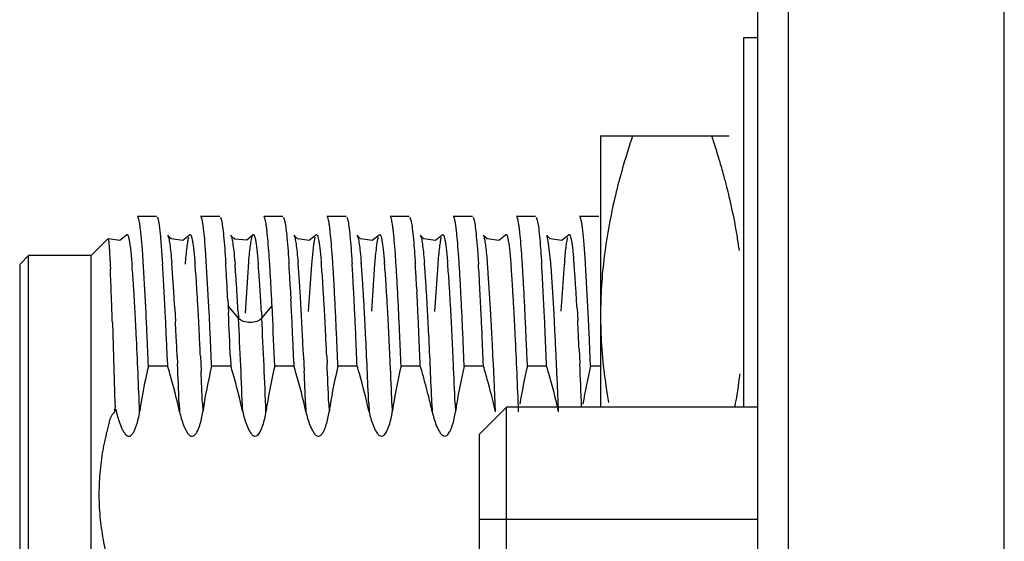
# Model space of a CAD drawing. Header units: inches. Extents: x 0 to 34, y 0 to 22.
# Tile 10 of 79: x 14.154 to 14.587, y 8.409 to 8.638. Entities that reach past the tile are written whole.
import ezdxf

# ---------------------------------------------------------------- set-up
doc = ezdxf.new("R2010")
doc.units = ezdxf.units.IN
doc.header["$LTSCALE"] = 1.87
doc.header["$MEASUREMENT"] = 0
doc.layers.get('0').update_dxf_attribs({"linetype": 'CONTINUOUS'})

msp = doc.modelspace()

# ---------------------------------------------------------------- linework, layer by layer
at = {"color": 7, "linetype": 'CONTINUOUS'}
for p, q in [((14.491693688, 7.904079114), (14.491693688, 8.8378275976)), ((14.478193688, 8.1797882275), (14.478193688, 8.7157882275)), ((14.4720086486, 8.4679772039), (14.4720086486, 8.6306149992)), ((14.4720086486, 8.6306149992), (14.478193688, 8.6306149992)), ((14.4090165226, 8.5873079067), (14.4090165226, 8.4679772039)), ((14.4090165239, 8.5873079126), (14.4656345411, 8.5873079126)), ((14.2138157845, 8.5518354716), (14.2053624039, 8.5518354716)), ((14.2415938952, 8.5518354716), (14.233144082, 8.5518354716)), ((14.2418705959, 8.5515973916), (14.2423027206, 8.5502677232)), ((14.2693701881, 8.5518354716), (14.2609198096, 8.5518354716)), ((14.269649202, 8.5515909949), (14.2702252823, 8.5495697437)), ((14.2971498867, 8.5518354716), (14.2886953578, 8.5518354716)), ((14.2974259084, 8.5515973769), (14.2978545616, 8.5502849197)), ((14.3249249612, 8.5518354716), (14.3164711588, 8.5518354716)), ((14.3252064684, 8.5515900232), (14.3256354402, 8.5502758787)), ((14.3527046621, 8.5518354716), (14.3442516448, 8.5518354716)), ((14.3529815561, 8.5515935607), (14.3534322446, 8.5501865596)), ((14.3804822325, 8.5518354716), (14.3720275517, 8.5518354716)), ((14.3807608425, 8.5515953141), (14.381192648, 8.5502657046)), ((14.4082583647, 8.5518354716), (14.3998054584, 8.5518354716)), ((14.2004949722, 8.5436620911), (14.1976499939, 8.5413618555)), ((14.2004936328, 8.5436622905), (14.2005171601, 8.5437045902)), ((14.215354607, 8.5445217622), (14.216444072, 8.5309058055)), ((14.2186611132, 8.5436996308), (14.2186768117, 8.5436718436)), ((14.2192960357, 8.5428472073), (14.2186768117, 8.5436718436)), ((14.220192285, 8.5420671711), (14.2192960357, 8.5428472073)), ((14.2282926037, 8.5436871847), (14.2253450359, 8.5413300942)), ((14.2282926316, 8.5436863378), (14.2282963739, 8.5436928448)), ((14.246435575, 8.5436943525), (14.2464503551, 8.5436680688)), ((14.2471926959, 8.5427160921), (14.2464503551, 8.5436680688)), ((14.2481833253, 8.5419200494), (14.2471926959, 8.5427160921)), ((14.2560661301, 8.5436916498), (14.2535003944, 8.5414833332)), ((14.256066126, 8.5436918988), (14.2560708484, 8.5437001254)), ((14.2742144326, 8.5437006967), (14.2742299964, 8.5436730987)), ((14.2748153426, 8.5428861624), (14.2742299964, 8.5436730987)), ((14.2756907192, 8.5421088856), (14.2748153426, 8.5428861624)), ((14.2838458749, 8.5436957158), (14.2808264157, 8.5413104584)), ((14.2829068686, 8.5394936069), (14.2835079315, 8.5427698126)), ((14.2838458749, 8.5436957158), (14.2838496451, 8.5437022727)), ((14.3019909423, 8.5437069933), (14.302006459, 8.543679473)), ((14.302579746, 8.5429054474), (14.302006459, 8.543679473)), ((14.3034502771, 8.5421264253), (14.302579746, 8.5429054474)), ((14.3116259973, 8.5436978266), (14.3086081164, 8.5413141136)), ((14.3116259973, 8.5436978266), (14.3116303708, 8.5437054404)), ((14.3297716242, 8.5436999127), (14.3297869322, 8.5436727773)), ((14.3303909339, 8.5428651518), (14.3297869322, 8.5436727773)), ((14.3312771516, 8.5420869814), (14.3303909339, 8.5428651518)), ((14.3394012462, 8.5436919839), (14.3364184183, 8.5413212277)), ((14.3394012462, 8.5436919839), (14.3394055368, 8.5436994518)), ((14.3575611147, 8.5436777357), (14.3575467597, 8.5437031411)), ((14.3580760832, 8.5429687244), (14.3575611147, 8.5436777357)), ((14.3591292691, 8.5420364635), (14.3580760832, 8.5429687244)), ((14.3671754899, 8.5436899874), (14.3643558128, 8.5413833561)), ((14.3671754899, 8.5436899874), (14.3671844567, 8.5437057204)), ((14.3853410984, 8.5436780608), (14.3853257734, 8.5437052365)), ((14.3859383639, 8.5428774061), (14.3853410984, 8.5436780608)), ((14.3860429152, 8.540970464), (14.3855919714, 8.5430374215)), ((14.3868235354, 8.5420968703), (14.3859383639, 8.5428774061)), ((14.3949585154, 8.543694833), (14.3919777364, 8.5413248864)), ((14.3949585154, 8.543694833), (14.394963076, 8.5437027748)), ((14.1924093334, 8.542035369), (14.1850834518, 8.5347094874)), ((14.1924093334, 8.542035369), (14.192450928, 8.5420371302)), ((14.1976499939, 8.5413618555), (14.1924501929, 8.5420363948)), ((14.2253450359, 8.5413300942), (14.220192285, 8.5420671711)), ((14.2535003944, 8.5414833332), (14.2481833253, 8.5419200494)), ((14.2808264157, 8.5413104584), (14.2756907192, 8.5421088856)), ((14.2820063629, 8.5308359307), (14.2829068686, 8.5394936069)), ((14.3086081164, 8.5413141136), (14.3034502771, 8.5421264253)), ((14.3364184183, 8.5413212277), (14.3312771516, 8.5420869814)), ((14.3643558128, 8.5413833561), (14.3591292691, 8.5420364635)), ((14.3870936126, 8.5317416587), (14.3860429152, 8.540970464)), ((14.3919777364, 8.5413248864), (14.3868235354, 8.5420968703)), ((14.1535874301, 8.5307724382), (14.1575244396, 8.5347094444)), ((14.1850834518, 8.5347094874), (14.1575243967, 8.5347094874)), ((14.1575243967, 8.3248669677), (14.1575244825, 8.5346469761)), ((14.1850834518, 8.3248669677), (14.1850834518, 8.5347094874)), ((14.2091572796, 8.509511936), (14.2075298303, 8.5374207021)), ((14.2369307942, 8.5095905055), (14.2353121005, 8.5373584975)), ((14.1535873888, 8.5307724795), (14.1535873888, 8.3288039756)), ((14.1933775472, 8.5304519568), (14.1934554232, 8.5287164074)), ((14.2528314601, 8.5093035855), (14.2543261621, 8.5319771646)), ((14.2806545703, 8.5101490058), (14.2820063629, 8.5308359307)), ((14.3084338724, 8.5101756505), (14.3097850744, 8.53084314)), ((14.3362107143, 8.5101572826), (14.3375620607, 8.5308357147)), ((14.360674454, 8.5114176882), (14.3593300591, 8.5315719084)), ((14.3884454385, 8.5115427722), (14.3872435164, 8.5299398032)), ((14.3917677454, 8.5101843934), (14.3931179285, 8.5308371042)), ((14.4036029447, 8.509485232), (14.4024260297, 8.530991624)), ((14.272579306, 8.5211058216), (14.2727264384, 8.5183603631)), ((14.3281367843, 8.5210695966), (14.3282839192, 8.5183241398)), ((14.2727264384, 8.5183603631), (14.2728735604, 8.5155174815)), ((14.2451111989, 8.5152173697), (14.2452452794, 8.5125354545)), ((14.2452452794, 8.5125354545), (14.2453918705, 8.5095154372)), ((14.2647126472, 8.5095154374), (14.2645660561, 8.5125354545)), ((14.2217930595, 8.5112756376), (14.2219423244, 8.5085291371)), ((14.2219423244, 8.5085291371), (14.2220914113, 8.5056971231)), ((14.249642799, 8.5099718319), (14.2497913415, 8.5071969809)), ((14.2598718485, 8.5099644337), (14.260019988, 8.5071969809)), ((14.360824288, 8.5086654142), (14.360674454, 8.5114176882)), ((14.3609742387, 8.5058207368), (14.360824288, 8.5086654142)), ((14.3885949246, 8.5088018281), (14.3884454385, 8.5115427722)), ((14.3887445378, 8.5059674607), (14.3885949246, 8.5088018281)), ((14.398674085, 8.5115427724), (14.3988235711, 8.508801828)), ((14.3988235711, 8.508801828), (14.3989731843, 8.5059674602)), ((14.4037500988, 8.5063641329), (14.4036029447, 8.509485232)), ((14.1943349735, 8.5052861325), (14.1954888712, 8.4693337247)), ((14.3995747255, 8.4937254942), (14.3998757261, 8.4871430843)), ((14.2184967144, 8.4896019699), (14.2186401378, 8.4861202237)), ((14.2228368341, 8.4903188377), (14.2229854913, 8.4870315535)), ((14.2330592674, 8.4904533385), (14.2332084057, 8.4871585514)), ((14.2332084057, 8.4871585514), (14.2333574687, 8.4837995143)), ((14.246271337, 8.4896789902), (14.2464179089, 8.486121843)), ((14.2740496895, 8.4896668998), (14.2741957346, 8.4861211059)), ((14.2783823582, 8.490539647), (14.2785321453, 8.4872296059)), ((14.2785321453, 8.4872296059), (14.2786823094, 8.4838450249)), ((14.2886110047, 8.490539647), (14.2887607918, 8.4872296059)), ((14.3490720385, 8.4861210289), (14.3489271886, 8.4896373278)), ((14.3618700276, 8.4871288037), (14.3617210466, 8.4904227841)), ((14.3621687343, 8.4803312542), (14.3618700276, 8.4871288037)), ((14.3768498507, 8.4861219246), (14.3767044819, 8.4896514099)), ((14.3896470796, 8.4871430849), (14.3894966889, 8.4904668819)), ((14.3899468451, 8.4803242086), (14.3896470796, 8.4871430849)), ((14.4046275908, 8.4861226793), (14.4044833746, 8.4896230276)), ((14.2186401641, 8.4861232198), (14.210183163, 8.4861232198)), ((14.2464179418, 8.4861232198), (14.2379609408, 8.4861232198)), ((14.2741957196, 8.4861232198), (14.2657387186, 8.4861232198)), ((14.3019734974, 8.4861232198), (14.2935164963, 8.4861232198)), ((14.3297512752, 8.4861232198), (14.3212942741, 8.4861232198)), ((14.357529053, 8.4861232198), (14.3490720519, 8.4861232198)), ((14.3853068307, 8.4861232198), (14.3768498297, 8.4861232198)), ((14.4090165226, 8.4861232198), (14.4046276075, 8.4861232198)), ((14.3623184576, 8.4768353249), (14.3621687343, 8.4803312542)), ((14.3626182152, 8.4696787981), (14.3623184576, 8.4768353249)), ((14.2237299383, 8.4696630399), (14.2238791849, 8.4660285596)), ((14.233956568, 8.4697128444), (14.2341078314, 8.4660294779)), ((14.2792846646, 8.4696842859), (14.2794347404, 8.46603113)), ((14.2895133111, 8.4696842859), (14.2896633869, 8.46603113)), ((14.3070618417, 8.4696995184), (14.3072125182, 8.4660309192)), ((14.3172904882, 8.4696995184), (14.3174411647, 8.4660309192)), ((14.3348408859, 8.469669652), (14.334990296, 8.4660323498)), ((14.3450695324, 8.469669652), (14.3452189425, 8.4660323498)), ((14.3627680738, 8.4660305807), (14.3626182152, 8.4696787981)), ((14.3558156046, 8.4561665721), (14.3676262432, 8.4679773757)), ((14.3676263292, 8.4679666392), (14.3676267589, 8.4679772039)), ((14.3676263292, 8.1809798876), (14.3676263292, 8.4679666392)), ((14.478193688, 8.4679772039), (14.3676264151, 8.4679772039)), ((14.3558157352, 8.1927894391), (14.3558157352, 8.456157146))]:
    msp.add_line(p, q, dxfattribs=at)
at = {"color": 9, "linetype": 'CONTINUOUS'}
for p, q in [((14.5864370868, 7.8560832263), (14.5865679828, 8.8378275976)), ((14.2497913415, 8.5071969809), (14.2452452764, 8.5125355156)), ((14.260019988, 8.5071969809), (14.2645660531, 8.5125355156)), ((14.3558157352, 8.4187646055), (14.478193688, 8.4187646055))]:
    msp.add_line(p, q, dxfattribs=at)
at = {"color": 7, "linetype": 'CONTINUOUS'}
for centre, radius, start, end in [((14.1301386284, 8.4779071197), 0.345578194, 16.5887206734, 18.4558122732), ((14.1625668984, 8.4876415), 0.311720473, 15.3223504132, 16.5756774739), ((14.1815673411, 8.4928628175), 0.2920156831, 14.2642691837, 15.3194329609), ((14.1953843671, 8.4963835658), 0.2777571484, 13.352172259, 14.2626683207), ((14.6459446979, 8.5049184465), 0.2371513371, 167.7920103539, 172.8343929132), ((14.6192248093, 8.5083800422), 0.2102083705, 172.8620810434, 179.948835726), ((13.2749671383, 8.4702979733), 0.9434257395, 3.0786476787, 3.6833487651), ((13.878610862, 8.5023266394), 0.3430787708, 4.5649974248, 4.867315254), ((13.8982976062, 8.5031172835), 0.3335875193, 4.606590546, 4.9172765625), ((13.7216117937, 8.4890744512), 0.5108304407, 3.6535035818, 4.5849655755), ((13.4764594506, 8.4812610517), 0.7693657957, 3.533639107, 3.7071433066), ((13.872496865, 8.4996397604), 0.3770766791, 4.4443545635, 4.7292861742), ((13.8819782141, 8.4995794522), 0.3778264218, 4.4412068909, 4.7264820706), ((13.5185508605, 8.4821627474), 0.7550241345, 3.5356027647, 3.7122419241), ((13.9436153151, 8.5031496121), 0.3335944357, 4.6053980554, 4.9165868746), ((13.7646556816, 8.4889304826), 0.5131179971, 3.6523128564, 4.5835172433), ((13.953843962, 8.5031496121), 0.3335944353, 4.6053980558, 4.9165868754), ((13.7748843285, 8.4889304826), 0.5131179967, 3.6523128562, 4.5835172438), ((13.5376543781, 8.4815945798), 0.7637167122, 3.5398810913, 3.7143003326), ((13.971911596, 8.5032259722), 0.3330714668, 4.6039292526, 4.9153118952), ((13.7879705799, 8.4886169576), 0.5175916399, 3.653011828, 4.5815055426), ((13.9821402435, 8.5032259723), 0.3330714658, 4.6039292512, 4.9153118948), ((13.7981992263, 8.4886169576), 0.51759164, 3.6530118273, 4.5815055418), ((13.5631121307, 8.4814882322), 0.7660389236, 3.5326717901, 3.7069925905), ((14.0018041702, 8.5033713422), 0.3309520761, 4.6033709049, 4.9155330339), ((13.8195333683, 8.4889059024), 0.5137959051, 3.6481891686, 4.5799712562), ((14.0120328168, 8.5033713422), 0.330952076, 4.6033709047, 4.9155330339), ((13.8297620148, 8.4889059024), 0.5137959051, 3.6481891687, 4.5799712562), ((13.4248111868, 8.4709544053), 0.9324513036, 3.0740543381, 3.6844439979), ((13.6152433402, 8.4812457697), 0.7694716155, 3.5332446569, 3.7067232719), ((14.0438407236, 8.502277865), 0.3445151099, 4.605371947, 4.9060713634), ((14.7039751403, 8.5049863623), 0.3119302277, 174.9232120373, 175.2462475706), ((14.1326369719, 8.5090305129), 0.2656578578, 4.9042144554, 5.26837454), ((14.066127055, 8.5032809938), 0.332415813, 4.59989949, 4.9115438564), ((13.9894040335, 8.4970665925), 0.4093900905, 4.3359894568, 4.6056957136), ((13.7359006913, 8.4878125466), 0.6679224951, 3.7065758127, 3.8969279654), ((12.8261182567, 8.468802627), 1.3686491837, 2.2617906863, 2.5089731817), ((13.6996792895, 8.4882343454), 0.5225643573, 3.6296967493, 4.5437738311), ((13.2200532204, 8.4655146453), 1.0262550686, 3.1027756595, 3.5287811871), ((13.7135463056, 8.487371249), 0.5364999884, 3.759791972, 4.4352134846), ((13.7225744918, 8.4872843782), 0.5377035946, 3.7573085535, 4.4321022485), ((13.256102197, 8.4660377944), 1.0179676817, 3.1009888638, 3.5305022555), ((13.2862107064, 8.4661262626), 1.0156357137, 3.1050889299, 3.5350208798), ((13.3032868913, 8.4655362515), 1.0263533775, 3.1016421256, 3.5277500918), ((13.3600513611, 8.4655758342), 1.0251442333, 3.1018257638, 3.5283968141), ((13.8213554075, 8.4844106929), 0.5779145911, 3.6864740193, 4.3274976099), ((11.8912798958, 8.4313620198), 2.3042369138, 2.0413120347, 2.2746617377), ((13.3807712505, 8.4669334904), 0.8421818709, 3.5419671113, 3.7024073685), ((13.4134423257, 8.4683495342), 0.8196949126, 3.5623936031, 3.726581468), ((12.7584408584, 8.4399819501), 1.4885728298, 2.897076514, 3.1223860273), ((13.4709551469, 8.470870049), 0.7796512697, 3.6297219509, 3.8008057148), ((13.4795209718, 8.4707626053), 0.7813175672, 3.6277035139, 3.7982912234), ((13.4533552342, 8.4679948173), 0.8251205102, 3.5625231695, 3.7261108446), ((13.4635838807, 8.4679948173), 0.8251205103, 3.5625231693, 3.7261108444), ((12.9182615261, 8.4456432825), 1.3841543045, 3.0129717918, 3.1266974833), ((13.4774387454, 8.467711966), 0.8288251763, 3.5642496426, 3.7274860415), ((13.4876673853, 8.4677119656), 0.8288251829, 3.5642496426, 3.7274860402), ((13.5012637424, 8.4675006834), 0.8327833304, 3.5615527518, 3.724583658), ((13.5114923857, 8.4675006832), 0.8327833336, 3.5615527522, 3.7245836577), ((13.566449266, 8.4674309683), 0.8333852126, 3.5617975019, 3.7246279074), ((12.5605690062, 8.4309090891), 1.6589085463, 2.7127527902, 3.1119453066), ((13.1057283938, 8.4499964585), 1.1177457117, 3.1427537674, 3.5374887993), ((13.1400615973, 8.4514195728), 1.093599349, 3.1538153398, 3.5577105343), ((13.1598544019, 8.4513292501), 1.091365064, 3.08017134, 3.6195561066), ((13.1686710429, 8.4512476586), 1.0927794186, 3.0800765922, 3.61760592), ((13.1825708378, 8.4512242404), 1.0964237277, 3.1552894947, 3.557937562), ((13.192799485, 8.4512242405), 1.096423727, 3.1552894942, 3.5579375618), ((12.5178608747, 8.4246608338), 1.7851043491, 2.7269537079, 3.0100049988), ((13.2199805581, 8.4517586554), 1.0867771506, 3.1553909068, 3.5598658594), ((13.2302092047, 8.4517586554), 1.0867771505, 3.1553909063, 3.559865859), ((12.5386569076, 8.4242528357), 1.7920977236, 2.7269479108, 3.0089692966), ((13.2340236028, 8.4509532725), 1.1005352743, 3.1553992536, 3.5570900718), ((13.2442522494, 8.4509532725), 1.1005352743, 3.1553992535, 3.5570900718), ((12.6855904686, 8.4302523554), 1.6727913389, 2.7134960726, 3.1083595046), ((12.7375074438, 8.4314647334), 1.6486219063, 2.7125273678, 3.1148542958), ((13.3057818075, 8.4512887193), 1.0945520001, 3.1556737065, 3.5574572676), ((11.2372569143, 8.4076579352), 2.9586892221, 1.89093846, 2.0489166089), ((12.333107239, 8.4168555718), 1.9422738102, 2.7355569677, 2.911713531), ((11.4495693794, 8.3779527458), 2.7627220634, 2.5283814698, 2.7294233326), ((11.604549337, 8.3846826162), 2.6160448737, 2.5224436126, 2.7330649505), ((12.6493950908, 8.4238604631), 1.5850390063, 2.9686640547, 3.1727037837), ((11.4546030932, 8.3768163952), 2.7854939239, 2.5344969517, 2.7321114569), ((11.2209124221, 8.3654847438), 3.0279069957, 2.3507336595, 2.7264596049), ((10.6270455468, 8.3382487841), 3.6416966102, 2.3271658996, 2.6955780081), ((11.6706295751, 8.3851031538), 2.6055119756, 2.5262769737, 2.7377252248), ((12.7000258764, 8.424110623), 1.5797296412, 2.9699851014, 3.1738630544), ((12.7102545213, 8.4241106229), 1.5797296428, 2.969985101, 3.1738630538), ((11.5341544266, 8.3779413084), 2.7614721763, 2.5322468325, 2.7317521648), ((11.6839543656, 8.3844800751), 2.6199782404, 2.5268866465, 2.7370358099), ((12.7388442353, 8.4247382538), 1.5686714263, 2.968981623, 3.1734966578), ((12.7490728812, 8.4247382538), 1.5686714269, 2.9689816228, 3.1734966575), ((11.5403504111, 8.376990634), 2.7830747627, 2.5330412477, 2.730876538), ((11.7333184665, 8.3854762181), 2.5983690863, 2.5238792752, 2.7361589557), ((12.7627728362, 8.4244743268), 1.5725291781, 2.9698771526, 3.1735858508), ((12.7730014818, 8.4244743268), 1.572529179, 2.9698771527, 3.1735858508), ((11.5851134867, 8.3777809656), 2.7660712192, 2.5303089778, 2.7297210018), ((11.7332945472, 8.3841541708), 2.6262020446, 2.5256490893, 2.7345091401), ((11.594394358, 8.3768861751), 2.7845896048, 2.531584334, 2.7285620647), ((11.7609839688, 8.3842040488), 2.62628803, 2.5241410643, 2.7342106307), ((12.1493212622, 8.3982848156), 2.0755513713, 2.8027738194, 2.9664513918), ((12.1769001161, 8.3991838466), 2.0581779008, 2.806645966, 2.9734825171), ((12.239752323, 8.4000616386), 2.0406310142, 2.8076623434, 2.9747194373), ((12.2499809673, 8.4000616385), 2.0406310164, 2.807662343, 2.9747194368), ((12.263372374, 8.3999035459), 2.044791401, 2.8065956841, 2.9738615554), ((12.2736010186, 8.3999035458), 2.0447914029, 2.8065956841, 2.9738615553), ((12.3153921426, 8.4011029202), 2.0205199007, 2.8063409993, 2.9744371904), ((12.3256207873, 8.4011029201), 2.0205199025, 2.8063409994, 2.9744371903), ((12.218433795, 8.3947944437), 2.1454152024, 2.8076239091, 2.9664098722), ((12.262910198, 8.3956826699), 2.1286931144, 2.8094371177, 2.9697485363), ((12.362362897, 8.4001863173), 2.0393555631, 2.8059257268, 2.9732598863), ((11.46812533, 8.370036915), 2.9387885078, 2.53202609, 2.6588433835), ((9.9696037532, 8.3132291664), 4.2441022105, 2.334634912, 2.5199166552), ((10.4685637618, 8.334181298), 3.7531523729, 2.3733370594, 2.5294176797), ((11.4640427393, 8.3646425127), 2.7616551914, 2.6082947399, 2.8047079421), ((11.4822701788, 8.3650308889), 2.7536469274, 2.6105976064, 2.8087059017), ((10.0780152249, 8.3164872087), 4.1634030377, 2.3351353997, 2.5261879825), ((10.5773089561, 8.3364584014), 3.6999141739, 2.373220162, 2.5325728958), ((11.5633268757, 8.3667958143), 2.7178739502, 2.6095585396, 2.8096083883), ((11.5735555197, 8.3667958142), 2.7178739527, 2.6095585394, 2.8096083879), ((10.0941028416, 8.3149312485), 4.202901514, 2.3343802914, 2.5230403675), ((10.4090471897, 8.3278728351), 3.8961414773, 2.3278348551, 2.5319430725), ((10.6699191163, 8.3228914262), 3.6401043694, 2.3114079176, 2.7892296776), ((11.4311737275, 8.35861034), 2.8882301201, 2.55125381, 2.8064852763), ((10.1271860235, 8.3150921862), 4.1975940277, 2.3351638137, 2.5246118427), ((10.4157859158, 8.3270337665), 3.9171971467, 2.3275663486, 2.5292504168), ((10.6835378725, 8.3222701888), 3.654276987, 2.3117182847, 2.7881861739), ((11.4687039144, 8.3591134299), 2.8784649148, 2.5500967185, 2.8060268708), ((10.3898710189, 8.3252277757), 3.9624684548, 2.3779819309, 2.5264705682), ((10.4867592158, 8.3288484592), 3.873963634, 2.3267081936, 2.530402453), ((11.4584636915, 8.3578715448), 2.9062816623, 2.6140831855, 2.8007871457), ((10.4653021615, 8.3272343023), 3.9147729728, 2.3777845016, 2.5276515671), ((10.4693104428, 8.326906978), 3.9192317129, 2.3282366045, 2.5293419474), ((11.4662993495, 8.356960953), 2.9262444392, 2.6149498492, 2.8021899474), ((11.7807303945, 8.3715077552), 2.6216946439, 2.6719738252, 2.809673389), ((10.4441856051, 8.3251305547), 3.9637124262, 2.3784348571, 2.5266358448), ((9.4086356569, 8.2719792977), 4.8191505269, 2.3509585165, 2.557645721), ((9.4368107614, 8.2703405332), 4.8567952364, 2.3523258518, 2.5594989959), ((9.5116128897, 8.2723502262), 4.8097280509, 2.3515792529, 2.5599388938), ((9.4901480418, 8.2702085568), 4.8590171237, 2.3526344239, 2.5593550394), ((9.4873188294, 8.2676130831), 4.9174595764, 2.3378849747, 2.5587041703), ((13.9328957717, 8.4009107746), 0.2981795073, 15.9184477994, 16.6052190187), ((9.0873916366, 8.2578880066), 5.1509222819, 2.3568774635, 2.5137108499), ((13.9511863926, 8.3979787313), 0.3081089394, 15.9646411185, 16.6235487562), ((14.504686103, 8.4298259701), 0.2454897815, 166.7425918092, 170.893540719), ((13.9825956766, 8.3991969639), 0.3042807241, 15.9304027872, 16.5993697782), ((9.0642601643, 8.2549460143), 5.2194437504, 2.3579275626, 2.5135158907), ((14.5346527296, 8.4294080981), 0.2477161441, 166.7646169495, 170.8768938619), ((13.999731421, 8.3958458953), 0.3154366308, 15.9925129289, 16.6304705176), ((14.0379908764, 8.4064595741), 0.2757339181, 12.4772084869, 16.0627522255), ((14.5630135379, 8.4293000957), 0.2483084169, 166.7711591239, 170.8720596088), ((14.0388449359, 8.3993413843), 0.3035746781, 15.9378806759, 16.6106513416), ((14.0489680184, 8.4018832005), 0.2931429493, 13.9660023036, 16.0034825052), ((14.5885813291, 8.4296987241), 0.2460658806, 166.7437564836, 170.7342423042), ((14.0611948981, 8.3977532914), 0.3092299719, 15.9514960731, 16.6051280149), ((14.0686553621, 8.3997067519), 0.3015199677, 14.6588621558, 15.9841931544), ((14.6193608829, 8.4291390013), 0.2491160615, 166.7767650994, 170.7141729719), ((14.0857349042, 8.3966311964), 0.3126534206, 15.9889014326, 16.6326217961), ((14.1219354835, 8.4066143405), 0.2751036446, 12.4732420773, 16.0669077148), ((14.6448352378, 8.4295795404), 0.2467729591, 166.7540023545, 170.7229395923), ((14.2406660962, 8.5113694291), 0.23150364, 349.1841722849, 352.8756983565), ((8.0436862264, 8.2071924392), 6.3521354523, 2.3353560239, 2.4643876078), ((14.1042842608, 8.4089506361), 0.2647115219, 12.4529000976, 14.6747443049), ((14.085577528, 8.4111305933), 0.2553838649, 12.4141729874, 13.9349365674), ((14.5613137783, 8.4343692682), 0.2184022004, 170.7917331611, 171.664141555), ((14.4099307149, 8.4360411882), 0.2057976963, 170.8714676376, 171.6204058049), ((14.4724716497, 8.4351796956), 0.2128341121, 170.9440663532, 171.665009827), ((14.5006752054, 8.4350301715), 0.2132770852, 170.9208454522, 171.6418462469), ((14.5197429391, 8.4363266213), 0.2044711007, 170.892547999, 171.6464932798)]:
    msp.add_arc(centre, radius, start, end, dxfattribs=at)
at = {"color": 9, "linetype": 'CONTINUOUS'}
for centre, radius, start, end in [((13.6834091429, 8.4883724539), 0.5212782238, 3.6467480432, 4.5722107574), ((13.847466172, 8.4881421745), 0.5238981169, 3.6422840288, 4.5563159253), ((13.3660737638, 8.4670467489), 0.8393281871, 3.559624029, 3.7217340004), ((13.5419066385, 8.467653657), 0.8301426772, 3.5515001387, 3.7137768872), ((13.1659101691, 8.4546014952), 1.0398783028, 3.2821929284, 3.5592739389), ((13.2693221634, 8.4508236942), 1.1032462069, 3.1484611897, 3.5469408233), ((12.9064121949, 8.4395163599), 1.2998143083, 3.1745505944, 3.2911481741), ((12.4748524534, 8.4157697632), 1.7320268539, 2.7895318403, 3.1683061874), ((12.6026797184, 8.4137752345), 1.7709172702, 2.7869937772, 3.1607003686), ((11.8055361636, 8.3792308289), 2.4476026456, 2.5064164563, 2.9969181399), ((11.8157648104, 8.3792308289), 2.4476026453, 2.5064164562, 2.9969181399), ((10.378609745, 8.3140248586), 3.8307372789, 2.2741047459, 2.7836374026), ((10.5626297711, 8.3147838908), 3.8133675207, 2.2730750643, 2.7821982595), ((9.0869146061, 8.2567437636), 5.1689810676, 2.3205009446, 2.5450030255), ((9.0971432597, 8.2567437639), 5.1689810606, 2.3205009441, 2.5450030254)]:
    msp.add_arc(centre, radius, start, end, dxfattribs=at)
at = {"color": 7, "linetype": 'CONTINUOUS'}
for points, knots in [([(14.4230820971, 8.5873079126), (14.4221977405, 8.5846551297), (14.4187903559, 8.5740343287), (14.4159136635, 8.5632378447), (14.4141562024, 8.555066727)], [0, 0, 0, 0, 0.2506935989, 1, 1, 1, 1]), ([(14.4700633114, 8.5369312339), (14.469794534, 8.5389113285), (14.4686111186, 8.5468286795), (14.4670202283, 8.5546834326), (14.4656334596, 8.5605276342)], [0, 0, 0, 0, 0.2496339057, 1, 1, 1, 1]), ([(14.2075298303, 8.5374207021), (14.2073764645, 8.5394193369), (14.2071432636, 8.5422224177), (14.2067756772, 8.54568998), (14.2065215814, 8.5477011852), (14.2062700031, 8.5493047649), (14.2060229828, 8.5505187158), (14.20578486, 8.5513018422), (14.2055859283, 8.5517174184), (14.2054580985, 8.5517987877)], [0, 0, 0, 0, 0.4118374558, 0.5777623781, 0.7165359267, 0.8279836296, 0.9120263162, 0.9688672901, 1, 1, 1, 1]), ([(14.2140933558, 8.5515967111), (14.2142456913, 8.5513333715), (14.2144743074, 8.5505478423), (14.2147755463, 8.5490779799), (14.2150759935, 8.5469977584), (14.2152597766, 8.5454129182), (14.215354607, 8.5445217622)], [0, 0, 0, 0, 0.1266398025, 0.3355185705, 0.6269459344, 1, 1, 1, 1]), ([(14.2353121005, 8.5373584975), (14.2351592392, 8.5393483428), (14.2349262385, 8.5421443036), (14.2345615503, 8.5456097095), (14.2343090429, 8.5476329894), (14.2340588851, 8.5492526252), (14.2338139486, 8.550480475), (14.2335759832, 8.5512775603), (14.2333788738, 8.5516978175), (14.2332519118, 8.5517856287)], [0, 0, 0, 0, 0.4088099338, 0.5745993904, 0.7138911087, 0.8261657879, 0.9109979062, 0.9683781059, 1, 1, 1, 1]), ([(14.2645660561, 8.5125354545), (14.2644259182, 8.5153792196), (14.2641489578, 8.5207634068), (14.2637124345, 8.5283605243), (14.2632779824, 8.5349789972), (14.2628461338, 8.5405507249), (14.2624691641, 8.5445094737), (14.2621557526, 8.547105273), (14.261938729, 8.5486173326), (14.2617237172, 8.5498326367), (14.2615116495, 8.5507595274), (14.2613062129, 8.5513812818), (14.2611355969, 8.5517046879), (14.2610325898, 8.5517823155)], [0, 0, 0, 0, 0.216200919, 0.4093817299, 0.5778291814, 0.7198386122, 0.8337332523, 0.8797413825, 0.9183910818, 0.9496635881, 0.9735701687, 0.9902058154, 1, 1, 1, 1]), ([(14.2924885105, 8.5095530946), (14.2923423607, 8.5126058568), (14.2920537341, 8.518392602), (14.2915999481, 8.5265611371), (14.291147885, 8.5336836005), (14.2906976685, 8.5396834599), (14.2903051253, 8.5439511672), (14.2899795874, 8.5467557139), (14.2897540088, 8.5483909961), (14.2895303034, 8.5497022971), (14.289309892, 8.5506992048), (14.2890964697, 8.5513620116), (14.2889190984, 8.5517075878), (14.2888104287, 8.5517878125)], [0, 0, 0, 0, 0.2157379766, 0.4089856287, 0.5774945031, 0.7195049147, 0.8336990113, 0.8799691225, 0.9188192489, 0.950155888, 0.9740001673, 0.9904652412, 1, 1, 1, 1]), ([(14.3202645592, 8.5095895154), (14.3201184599, 8.5126418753), (14.319830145, 8.5184248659), (14.3193760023, 8.5265878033), (14.318923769, 8.5337056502), (14.318474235, 8.5397022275), (14.3180818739, 8.5439663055), (14.3177558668, 8.5467650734), (14.3175301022, 8.5483965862), (14.3173064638, 8.5497066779), (14.3170862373, 8.5507047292), (14.3168731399, 8.5513676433), (14.316696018, 8.551714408), (14.3165868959, 8.5517934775)], [0, 0, 0, 0, 0.2158647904, 0.4090141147, 0.5775169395, 0.7196698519, 0.8337992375, 0.8799511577, 0.9187271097, 0.9500754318, 0.9739734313, 0.9904807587, 1, 1, 1, 1]), ([(14.3480460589, 8.509513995), (14.347899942, 8.512567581), (14.3476112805, 8.5183557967), (14.3471571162, 8.5265288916), (14.3467053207, 8.5336573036), (14.3462553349, 8.5396626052), (14.3458623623, 8.5439330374), (14.3455367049, 8.5467394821), (14.3453109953, 8.5483785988), (14.3450875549, 8.5496948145), (14.3448673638, 8.5506959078), (14.34465395, 8.5513605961), (14.3444763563, 8.551706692), (14.3443676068, 8.5517867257)], [0, 0, 0, 0, 0.2156046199, 0.4087266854, 0.5773051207, 0.7193425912, 0.8334447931, 0.879705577, 0.9186143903, 0.9500674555, 0.9739942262, 0.9904771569, 1, 1, 1, 1]), ([(14.375826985, 8.5094448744), (14.3756815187, 8.5124869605), (14.3753942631, 8.5182552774), (14.3749427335, 8.5264011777), (14.374492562, 8.5335132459), (14.3740445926, 8.5395165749), (14.3736541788, 8.5437961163), (14.3733304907, 8.5466161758), (14.3731057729, 8.5482672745), (14.3728826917, 8.5495992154), (14.3726634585, 8.5506193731), (14.3724490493, 8.5513118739), (14.3722750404, 8.5516743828), (14.3721675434, 8.5517700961)], [0, 0, 0, 0, 0.2145795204, 0.4069167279, 0.5748095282, 0.7166627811, 0.83106359, 0.8775387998, 0.9166676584, 0.9484128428, 0.972783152, 0.9898590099, 1, 1, 1, 1]), ([(14.402278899, 8.53320576), (14.4021039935, 8.5357705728), (14.4018381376, 8.5393733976), (14.4014216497, 8.5438405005), (14.4011326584, 8.5464429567), (14.4008479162, 8.5485331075), (14.4005653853, 8.5500978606), (14.4003198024, 8.5510781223), (14.4001010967, 8.5515814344), (14.3999865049, 8.5517432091), (14.3999248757, 8.5517890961)], [0, 0, 0, 0, 0.4099827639, 0.5760991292, 0.71544135, 0.827609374, 0.9122767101, 0.9693376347, 0.987746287, 1, 1, 1, 1]), ([(14.2423027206, 8.5502677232), (14.2425124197, 8.5493419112), (14.2428637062, 8.5470143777), (14.2433229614, 8.5428481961), (14.2437845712, 8.5373600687), (14.2440690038, 8.5332644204), (14.2442153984, 8.5310057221)], [0, 0, 0, 0, 0.1470411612, 0.3640406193, 0.6493930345, 1, 1, 1, 1]), ([(14.2702252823, 8.5495697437), (14.2704088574, 8.5485998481), (14.270734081, 8.5462600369), (14.2713754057, 8.5400890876), (14.2717418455, 8.5348830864), (14.2719908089, 8.5310471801)], [0, 0, 0, 0, 0.1590993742, 0.3804430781, 1, 1, 1, 1]), ([(14.2978545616, 8.5502849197), (14.2980645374, 8.5493639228), (14.2984159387, 8.5470444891), (14.2988748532, 8.5428889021), (14.2993358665, 8.5374114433), (14.2996205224, 8.5333231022), (14.2997668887, 8.5310691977)], [0, 0, 0, 0, 0.1466715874, 0.3636555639, 0.6493016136, 1, 1, 1, 1]), ([(14.3256354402, 8.5502758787), (14.3258458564, 8.5493501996), (14.3261963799, 8.547020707), (14.3266553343, 8.5428539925), (14.3271175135, 8.537366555), (14.3274019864, 8.5332732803), (14.3275482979, 8.5310157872)], [0, 0, 0, 0, 0.1470601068, 0.3643438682, 0.649545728, 1, 1, 1, 1]), ([(14.3534322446, 8.5501865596), (14.3536398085, 8.5492504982), (14.3539901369, 8.5469041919), (14.3544458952, 8.5427158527), (14.3549057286, 8.5372212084), (14.3551894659, 8.5331281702), (14.3553352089, 8.5308750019)], [0, 0, 0, 0, 0.1481515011, 0.3660230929, 0.6511174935, 1, 1, 1, 1]), ([(14.381192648, 8.5502657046), (14.3814023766, 8.5493388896), (14.3817535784, 8.5470089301), (14.3822127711, 8.5428391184), (14.3826743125, 8.5373479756), (14.3829588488, 8.5332507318), (14.3831052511, 8.5309916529)], [0, 0, 0, 0, 0.1471028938, 0.3641853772, 0.6495504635, 1, 1, 1, 1]), ([(14.2186768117, 8.5436718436), (14.2187718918, 8.5434991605), (14.2189379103, 8.5430383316), (14.2192654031, 8.5417383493), (14.2196352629, 8.5393996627), (14.220063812, 8.535780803), (14.2203190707, 8.5330017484), (14.2204524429, 8.5314363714)], [0, 0, 0, 0, 0.0477144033, 0.1176490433, 0.3246915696, 0.6197323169, 1, 1, 1, 1]), ([(14.2264532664, 8.5308555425), (14.2266618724, 8.5333636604), (14.2269652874, 8.5367415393), (14.2275150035, 8.5407027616), (14.2277922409, 8.5421622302), (14.2279508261, 8.5427516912)], [0, 0, 0, 0, 0.6292488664, 0.8473816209, 1, 1, 1, 1]), ([(14.2282963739, 8.5436928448), (14.228361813, 8.5438059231), (14.2285926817, 8.5440868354), (14.228909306, 8.5437053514), (14.2290495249, 8.5433583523), (14.2292759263, 8.5426763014), (14.2295180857, 8.5415205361), (14.2298074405, 8.5397485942), (14.2300938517, 8.5374927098), (14.230384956, 8.5347593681), (14.2305654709, 8.5327789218), (14.2306573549, 8.5317115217)], [0, 0, 0, 0, 0.0303071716, 0.0601238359, 0.0870081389, 0.1230739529, 0.2237317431, 0.3624792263, 0.5386686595, 0.7514738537, 1, 1, 1, 1]), ([(14.2464503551, 8.5436680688), (14.2465491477, 8.5434881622), (14.2467209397, 8.5430071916), (14.2470613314, 8.5416460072), (14.2474450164, 8.5391822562), (14.2478886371, 8.5353487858), (14.2481517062, 8.5323965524), (14.2482897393, 8.530728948)], [0, 0, 0, 0, 0.0469978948, 0.1160390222, 0.3215019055, 0.6168426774, 1, 1, 1, 1]), ([(14.2543261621, 8.5319771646), (14.2544423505, 8.533312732), (14.2546683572, 8.5357230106), (14.2550367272, 8.5389374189), (14.255402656, 8.5413420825), (14.2556829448, 8.5426712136), (14.2558531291, 8.5431840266)], [0, 0, 0, 0, 0.3551845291, 0.641427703, 0.8568479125, 1, 1, 1, 1]), ([(14.2560708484, 8.5437001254), (14.2561123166, 8.5437717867), (14.2561836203, 8.5438928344), (14.25647148, 8.5440158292), (14.2566995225, 8.5436581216), (14.2568538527, 8.5432809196), (14.2570834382, 8.542534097), (14.2573388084, 8.541288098), (14.2576378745, 8.539378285), (14.2579359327, 8.5369493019), (14.2582373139, 8.534001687), (14.2584244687, 8.531864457), (14.2585198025, 8.5307120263)], [0, 0, 0, 0, 0.0178088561, 0.0295514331, 0.0599344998, 0.0873271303, 0.1237858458, 0.2245710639, 0.3628342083, 0.5385077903, 0.7512693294, 1, 1, 1, 1]), ([(14.2742299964, 8.5436730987), (14.2743231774, 8.5435036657), (14.2744869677, 8.5430546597), (14.2748109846, 8.5417901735), (14.2751767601, 8.5395128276), (14.2755988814, 8.5359831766), (14.2758506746, 8.533269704), (14.2759822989, 8.5317404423)], [0, 0, 0, 0, 0.0479768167, 0.1177143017, 0.3240399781, 0.6191650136, 1, 1, 1, 1]), ([(14.2838496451, 8.5437022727), (14.28391483, 8.5438149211), (14.2841483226, 8.5440942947), (14.2844618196, 8.5437086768), (14.2846028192, 8.543361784), (14.284828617, 8.5426823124), (14.285071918, 8.541533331), (14.2853613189, 8.5397691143), (14.2856476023, 8.5375189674), (14.2859386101, 8.5347879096), (14.286119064, 8.5328079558), (14.2862109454, 8.5317404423)], [0, 0, 0, 0, 0.0302477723, 0.0603052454, 0.0872861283, 0.1233448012, 0.2235718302, 0.3618214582, 0.5379202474, 0.7509829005, 1, 1, 1, 1]), ([(14.302006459, 8.543679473), (14.302099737, 8.5435098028), (14.3022632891, 8.5430599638), (14.3025866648, 8.541795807), (14.3029525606, 8.5395233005), (14.3033755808, 8.5360003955), (14.3036267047, 8.5332923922), (14.3037581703, 8.5317645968)], [0, 0, 0, 0, 0.04811092, 0.1180549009, 0.3244118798, 0.6189689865, 1, 1, 1, 1]), ([(14.3097850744, 8.53084314), (14.3099941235, 8.5333560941), (14.3102985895, 8.5367412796), (14.3108495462, 8.5407118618), (14.3111271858, 8.5421759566), (14.311286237, 8.5427674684)], [0, 0, 0, 0, 0.6289747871, 0.8472176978, 1, 1, 1, 1]), ([(14.3116303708, 8.5437054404), (14.3116954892, 8.543817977), (14.3119291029, 8.5440983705), (14.3122416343, 8.5437090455), (14.3123818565, 8.5433606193), (14.3126070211, 8.5426783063), (14.3128495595, 8.5415289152), (14.3131385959, 8.5397682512), (14.3134247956, 8.5375260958), (14.3137152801, 8.5348040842), (14.3138951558, 8.5328298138), (14.3139868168, 8.5317645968)], [0, 0, 0, 0, 0.0302722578, 0.0604563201, 0.0876377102, 0.1239309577, 0.2245451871, 0.362776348, 0.5384129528, 0.7510690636, 1, 1, 1, 1]), ([(14.3297869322, 8.5436727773), (14.3298802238, 8.5435032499), (14.330044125, 8.5430531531), (14.3303677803, 8.5417846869), (14.3307327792, 8.5395034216), (14.3311557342, 8.5359714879), (14.3314074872, 8.5332583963), (14.3315390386, 8.5317296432)], [0, 0, 0, 0, 0.0479701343, 0.1178681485, 0.3247057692, 0.6196128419, 1, 1, 1, 1]), ([(14.3375620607, 8.5308357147), (14.3377712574, 8.5333486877), (14.3380770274, 8.5367364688), (14.3386267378, 8.5407105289), (14.3389042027, 8.5421781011), (14.3390637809, 8.5427701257)], [0, 0, 0, 0, 0.6284581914, 0.8471875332, 1, 1, 1, 1]), ([(14.3394055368, 8.5436994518), (14.3394709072, 8.543812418), (14.339702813, 8.5440928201), (14.3400184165, 8.5437098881), (14.3401590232, 8.5433630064), (14.3403853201, 8.5426822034), (14.3406279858, 8.5415294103), (14.3409174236, 8.5397613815), (14.3412040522, 8.5375090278), (14.3414953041, 8.534777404), (14.3416758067, 8.5327973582), (14.3417676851, 8.5317296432)], [0, 0, 0, 0, 0.0303063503, 0.0602265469, 0.0871493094, 0.1232085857, 0.2237026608, 0.3622492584, 0.5383092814, 0.7511575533, 1, 1, 1, 1]), ([(14.3593300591, 8.5315719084), (14.359123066, 8.5339934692), (14.3588233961, 8.5372442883), (14.3582732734, 8.5410362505), (14.3579968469, 8.5424143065), (14.3578358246, 8.5429617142)], [0, 0, 0, 0, 0.6341491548, 0.8511165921, 1, 1, 1, 1]), ([(14.3932686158, 8.5325893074), (14.3934577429, 8.5347143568), (14.3937354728, 8.5375886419), (14.3942292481, 8.5409775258), (14.3944792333, 8.5422465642), (14.3946193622, 8.5427670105)], [0, 0, 0, 0, 0.622935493, 0.8426255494, 1, 1, 1, 1]), ([(14.394963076, 8.5437027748), (14.3950258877, 8.5438113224), (14.3951535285, 8.544003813), (14.3954074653, 8.5439216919), (14.3955387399, 8.5437446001), (14.3956738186, 8.5434770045), (14.3958071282, 8.5430978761), (14.395942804, 8.5426111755), (14.3961396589, 8.5417462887), (14.3963762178, 8.5403920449), (14.3966463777, 8.5384444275), (14.3969180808, 8.5360744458), (14.397086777, 8.5343532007), (14.3971725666, 8.5334234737)], [0, 0, 0, 0, 0.0334821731, 0.0462565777, 0.064464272, 0.0909057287, 0.1264555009, 0.1713969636, 0.2258250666, 0.3631633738, 0.5382758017, 0.7507270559, 1, 1, 1, 1]), ([(14.1924514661, 8.5420376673), (14.1925167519, 8.5419779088), (14.1925756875, 8.5416682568), (14.192686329, 8.5410932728), (14.1927856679, 8.5401387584), (14.1929025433, 8.5388576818), (14.1930191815, 8.5372277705), (14.1931918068, 8.5343899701), (14.1933022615, 8.5320926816), (14.1933775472, 8.5304519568)], [0, 0, 0, 0, 0.0228079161, 0.074678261, 0.1561403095, 0.2671285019, 0.4074306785, 0.5767419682, 1, 1, 1, 1]), ([(14.4090165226, 8.5085677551), (14.4090165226, 8.5053462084), (14.409323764, 8.4924478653), (14.4108457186, 8.4795866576), (14.4125709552, 8.4700640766)], [0, 0, 0, 0, 0.2497487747, 1, 1, 1, 1]), ([(14.210183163, 8.4861232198), (14.2098451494, 8.4846812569), (14.2085633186, 8.4788978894), (14.2074429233, 8.4730775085), (14.2067394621, 8.4686909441)], [0, 0, 0, 0, 0.2500227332, 1, 1, 1, 1]), ([(14.1954888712, 8.4693337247), (14.1955033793, 8.4688833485), (14.1955920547, 8.4679454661), (14.195336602, 8.467036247), (14.1952171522, 8.4665710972)], [0, 0, 0, 0, 0.4840831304, 1, 1, 1, 1]), ([(14.1958382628, 8.4671394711), (14.1957097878, 8.4667376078), (14.1952948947, 8.4659772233), (14.1945005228, 8.4649767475), (14.1937168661, 8.4639582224), (14.1932080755, 8.4627729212), (14.1929347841, 8.4615234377), (14.1926697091, 8.460269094), (14.192331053, 8.4590357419), (14.1918754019, 8.457398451), (14.1913954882, 8.4553279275), (14.1908475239, 8.4528366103), (14.1903523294, 8.4503338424), (14.1897655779, 8.4469835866), (14.1891669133, 8.4427730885), (14.1886785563, 8.4376932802), (14.1884262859, 8.4325960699), (14.1884099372, 8.4257929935), (14.1889922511, 8.4172981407), (14.191152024, 8.4038598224), (14.194027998, 8.3940255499), (14.1963459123, 8.3876366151)], [0, 0, 0, 0, 0.0155070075, 0.0313266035, 0.0470606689, 0.0625213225, 0.0782366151, 0.0940147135, 0.1096450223, 0.1252280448, 0.1564813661, 0.1877391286, 0.2189894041, 0.2502437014, 0.31274572, 0.375247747, 0.4377496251, 0.5002514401, 0.62522167, 0.7501968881, 1, 1, 1, 1]), ([(14.1958382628, 8.4671394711), (14.1959291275, 8.4666050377), (14.1961830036, 8.4655489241), (14.1967413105, 8.4634540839), (14.1973746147, 8.4613767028), (14.1981747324, 8.4593597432), (14.198871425, 8.4578898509), (14.1995712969, 8.4567226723), (14.2002716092, 8.4558926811), (14.2008984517, 8.4553707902), (14.2017238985, 8.4551367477), (14.2025034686, 8.4554856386), (14.2030741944, 8.456065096), (14.2036970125, 8.4569555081), (14.2042975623, 8.4581758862), (14.2048733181, 8.4596975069), (14.2053480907, 8.4612542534), (14.205876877, 8.4633578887), (14.2061726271, 8.4649595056), (14.2063300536, 8.4660322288)], [0, 0, 0, 0, 0.0625599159, 0.1251744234, 0.2502795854, 0.3128473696, 0.3754062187, 0.4379258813, 0.4691889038, 0.5003778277, 0.5312582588, 0.5621865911, 0.5933913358, 0.6246575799, 0.6871812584, 0.7497408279, 0.812308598, 0.8748792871, 1, 1, 1, 1]), ([(14.2238791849, 8.4660322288), (14.2241025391, 8.4650162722), (14.2246054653, 8.4629961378), (14.2254453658, 8.4605290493), (14.2262647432, 8.4586188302), (14.226996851, 8.4572287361), (14.2278567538, 8.4559751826), (14.2289694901, 8.4550676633), (14.2300446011, 8.455284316), (14.2306487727, 8.4557919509), (14.2311353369, 8.4564020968), (14.2316765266, 8.4572924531), (14.2322204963, 8.4584767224), (14.2327504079, 8.4599452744), (14.2331917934, 8.4614428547), (14.2336887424, 8.4634638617), (14.2339571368, 8.4650030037), (14.2341078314, 8.4660322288)], [0, 0, 0, 0, 0.1252348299, 0.2504601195, 0.3130835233, 0.3756921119, 0.4382188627, 0.4996456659, 0.5305202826, 0.5617035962, 0.5929863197, 0.6242916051, 0.6868908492, 0.7495118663, 0.8121388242, 0.874767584, 1, 1, 1, 1]), ([(14.2516569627, 8.4660322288), (14.2518795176, 8.4650196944), (14.2523943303, 8.4630076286), (14.2533923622, 8.4600667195), (14.2544865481, 8.457687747), (14.2556345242, 8.4560057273), (14.2565152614, 8.455300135), (14.2570197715, 8.4552353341)], [0, 0, 0, 0, 0.2506939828, 0.5013584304, 0.7518336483, 0.8769980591, 1, 1, 1, 1]), ([(14.2570197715, 8.4552353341), (14.2579933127, 8.4551102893), (14.2591956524, 8.4567379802), (14.2599788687, 8.4584803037), (14.2607006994, 8.4604579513), (14.261360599, 8.4629579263), (14.2617352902, 8.4650051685), (14.2618856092, 8.4660322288)], [0, 0, 0, 0, 0.2396778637, 0.3663704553, 0.4931064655, 0.746534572, 1, 1, 1, 1]), ([(14.2794347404, 8.4660322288), (14.2796574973, 8.4650206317), (14.2801729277, 8.4630101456), (14.2811721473, 8.4600740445), (14.2822691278, 8.4576935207), (14.2834158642, 8.4560240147), (14.2845242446, 8.4551228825), (14.285594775, 8.4553372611), (14.2861973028, 8.4558416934), (14.2866827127, 8.4564485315), (14.2872228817, 8.4573343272), (14.2877662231, 8.458512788), (14.2882959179, 8.4599743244), (14.2887379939, 8.4614648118), (14.289234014, 8.4634768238), (14.2895129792, 8.4650073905), (14.2896633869, 8.4660322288)], [0, 0, 0, 0, 0.1252502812, 0.2504858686, 0.3756265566, 0.4381595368, 0.4995959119, 0.5304752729, 0.5616611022, 0.5929472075, 0.624255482, 0.6868600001, 0.7494858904, 0.8121176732, 0.8747516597, 1, 1, 1, 1]), ([(14.3072125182, 8.4660322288), (14.3074349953, 8.4650206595), (14.3079465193, 8.4630097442), (14.3089449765, 8.4600718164), (14.310038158, 8.4576952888), (14.3111859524, 8.4560146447), (14.312063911, 8.4553092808), (14.3125677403, 8.455241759)], [0, 0, 0, 0, 0.2506829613, 0.5013385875, 0.7518056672, 0.8769672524, 1, 1, 1, 1]), ([(14.3125677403, 8.455241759), (14.3135403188, 8.4551114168), (14.3147501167, 8.4567366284), (14.315533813, 8.4584783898), (14.3162571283, 8.460456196), (14.3169185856, 8.4629566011), (14.3172906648, 8.4650049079), (14.3174411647, 8.4660322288)], [0, 0, 0, 0, 0.2395777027, 0.3662872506, 0.4930406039, 0.7465026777, 1, 1, 1, 1]), ([(14.334990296, 8.4660322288), (14.3352127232, 8.4650207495), (14.3357288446, 8.4630112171), (14.3367257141, 8.4600732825), (14.3378184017, 8.4576967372), (14.3389647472, 8.456015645), (14.3398419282, 8.4553091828), (14.340345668, 8.4552415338)], [0, 0, 0, 0, 0.2506862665, 0.5013420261, 0.7518095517, 0.8769712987, 1, 1, 1, 1]), ([(14.340345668, 8.4552415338), (14.3413180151, 8.4551109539), (14.3425262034, 8.4567383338), (14.3433088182, 8.4584798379), (14.3440316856, 8.4604576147), (14.3446916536, 8.4629578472), (14.3450684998, 8.4650050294), (14.3452189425, 8.4660322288)], [0, 0, 0, 0, 0.2395653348, 0.3662762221, 0.4930307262, 0.7464960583, 1, 1, 1, 1])]:
    msp.add_open_spline(points, degree=3, knots=knots, dxfattribs=at)
at = {"color": 9, "linetype": 'CONTINUOUS'}
for points, knots in [([(14.2005171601, 8.5437045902), (14.2005593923, 8.5437775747), (14.2006327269, 8.5438996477), (14.2008403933, 8.5439878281), (14.2010275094, 8.5438468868), (14.2011700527, 8.5435970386), (14.2013243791, 8.5432127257), (14.2015510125, 8.5424299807), (14.201819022, 8.5410942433), (14.202122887, 8.5390749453), (14.2024297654, 8.536505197), (14.2027385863, 8.5333952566), (14.2029306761, 8.531141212), (14.2030284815, 8.5299263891)], [0, 0, 0, 0, 0.0171538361, 0.0283920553, 0.0407001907, 0.0598461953, 0.0875642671, 0.1243532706, 0.2256912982, 0.3642372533, 0.5398127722, 0.7520675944, 1, 1, 1, 1]), ([(14.3671844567, 8.5437057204), (14.3672269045, 8.5437790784), (14.3673005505, 8.5439018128), (14.3675095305, 8.5439903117), (14.3676975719, 8.543847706), (14.367840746, 8.543595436), (14.3679958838, 8.5432070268), (14.3682237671, 8.5424151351), (14.3684932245, 8.5410622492), (14.3687985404, 8.5390152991), (14.3691064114, 8.5364112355), (14.3694168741, 8.5332647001), (14.3696102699, 8.5309865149), (14.369708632, 8.5297600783)], [0, 0, 0, 0, 0.0170443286, 0.0282073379, 0.0404556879, 0.0595451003, 0.0872117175, 0.1239651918, 0.2253356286, 0.3641516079, 0.5402172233, 0.7525666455, 1, 1, 1, 1]), ([(14.260019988, 8.5071969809), (14.2594539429, 8.5065322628), (14.2577732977, 8.5055314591), (14.2549056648, 8.5050157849), (14.2520380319, 8.5055314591), (14.2503573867, 8.5065322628), (14.2497913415, 8.5071969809)], [0, 0, 0, 0, 0.2336055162, 0.5, 0.7663944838, 1, 1, 1, 1])]:
    msp.add_open_spline(points, degree=3, knots=knots, dxfattribs=at)
at = {"color": 7, "linetype": 'CONTINUOUS'}
for points in [[(14.2238791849, 8.4660322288), (14.2226485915, 8.4716287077), (14.2212156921, 8.4771825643), (14.2196410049, 8.4826921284)], [(14.2379609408, 8.4861232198), (14.236405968, 8.4794838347), (14.2350949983, 8.4727794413), (14.2341078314, 8.4660322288)], [(14.2516569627, 8.4660322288), (14.250424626, 8.4716388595), (14.2489922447, 8.4772035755), (14.2474120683, 8.4827222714)], [(14.2794347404, 8.4660322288), (14.278200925, 8.4716353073), (14.2767675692, 8.4771963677), (14.275190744, 8.4827127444)]]:
    msp.add_open_spline(points, degree=3, dxfattribs=at)

doc.saveas('drawing.dxf')
